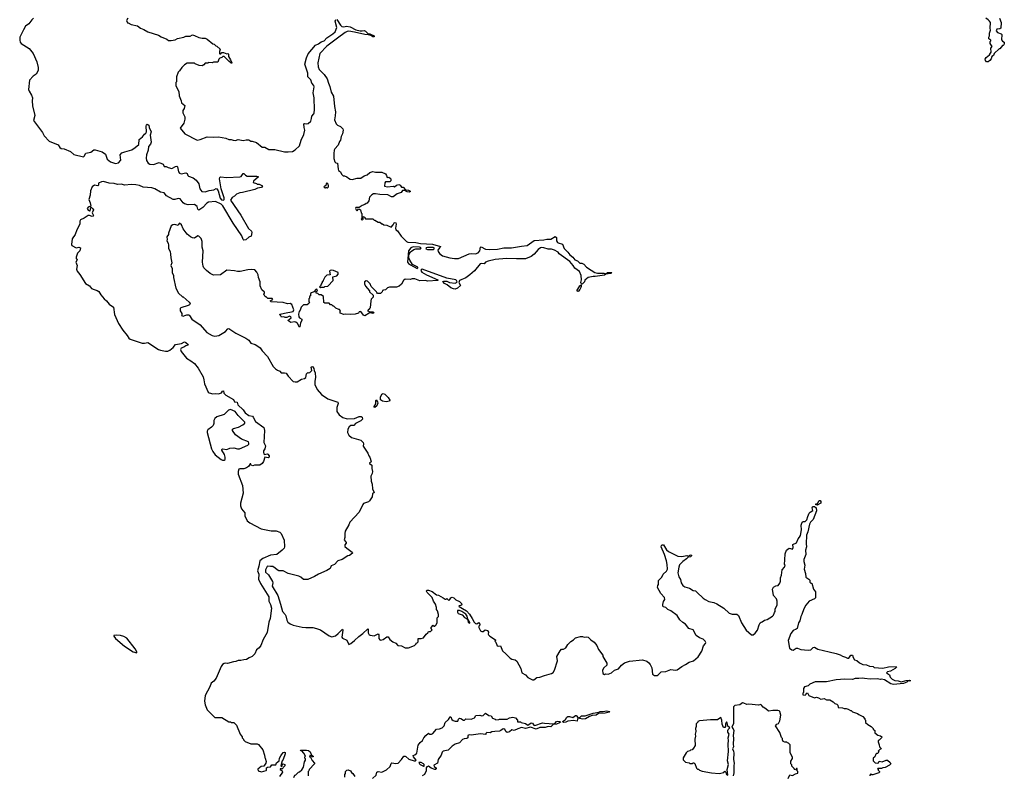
# Model space of a CAD drawing. Extents: x 2386897 to 2565480, y 579156 to 761880.
# Tile 49 of 191: x 2440265 to 2454240, y 651821 to 662545. Entities that reach past the tile are written whole.
import ezdxf

# ---------------------------------------------------------------- set-up
doc = ezdxf.new("R2010")
doc.units = 0

msp = doc.modelspace()

# ---------------------------------------------------------------- linework, layer by layer
at = {"layer": '0CON10XD'}
for points in [[(2440460, 662565), (2440437, 662543), (2440396, 662484), (2440345, 662451), (2440317, 662403), (2440265, 662295), (2440265, 662255), (2440272, 662225), (2440285, 662205), (2440397, 662135), (2440455, 662065), (2440506, 661946), (2440527, 661867), (2440525, 661825), (2440497, 661773), (2440454, 661745), (2440402, 661688), (2440391, 661555), (2440399, 661529), (2440432, 661475), (2440445, 661435), (2440440, 661395), (2440444, 661324), (2440478, 661185), (2440459, 661115), (2440590, 660945), (2440610, 660895), (2440685, 660821), (2440809, 660769), (2440835, 660730), (2440855, 660716), (2440895, 660714), (2440986, 660676), (2441035, 660632), (2441169, 660601), (2441181, 660609), (2441205, 660650), (2441275, 660664), (2441315, 660696), (2441335, 660696), (2441435, 660671), (2441481, 660635), (2441505, 660564), (2441555, 660530), (2441625, 660506), (2441668, 660512), (2441698, 660552), (2441693, 660625), (2441712, 660655), (2441755, 660672), (2441855, 660698), (2441905, 660729), (2441954, 660776), (2441958, 660845), (2442007, 660883), (2442035, 660920), (2442056, 660934), (2442066, 660955), (2442060, 661035), (2442065, 661052), (2442075, 661060), (2442097, 661047), (2442104, 661014), (2442129, 660955), (2442118, 660905), (2442130, 660805), (2442122, 660778), (2442093, 660745), (2442088, 660695), (2442066, 660625), (2442060, 660580), (2442066, 660545), (2442090, 660510), (2442110, 660495), (2442165, 660491), (2442245, 660520), (2442302, 660495), (2442315, 660462), (2442342, 660462), (2442370, 660445), (2442423, 660433), (2442475, 660462), (2442495, 660467), (2442506, 660456), (2442519, 660385), (2442532, 660365), (2442555, 660357), (2442625, 660373), (2442641, 660361), (2442652, 660332), (2442662, 660322), (2442725, 660300), (2442769, 660269), (2442807, 660215), (2442823, 660143), (2442848, 660108), (2442895, 660101), (2442955, 660122), (2443020, 660130), (2443055, 660148), (2443065, 660143), (2443083, 660115), (2443110, 660010), (2443130, 659990), (2443155, 659985), (2443165, 659995), (2443167, 660015), (2443123, 660145), (2443102, 660285), (2443104, 660306), (2443116, 660314), (2443206, 660304), (2443387, 660313), (2443410, 660320), (2443435, 660361), (2443445, 660360), (2443469, 660339), (2443495, 660326), (2443625, 660324), (2443656, 660316), (2443582, 660255), (2443580, 660235), (2443625, 660220), (2443635, 660210), (2443665, 660210), (2443710, 660185), (2443696, 660165), (2443638, 660152), (2443603, 660135), (2443426, 660094), (2443391, 660089), (2443342, 660068), (2443315, 660039), (2443280, 660020), (2443258, 659985), (2443405, 659772), (2443512, 659582), (2443556, 659546), (2443560, 659525), (2443548, 659472), (2443515, 659457), (2443475, 659422), (2443446, 659416), (2443437, 659425), (2443416, 659476), (2443293, 659655), (2443146, 659905), (2443126, 659926), (2443044, 659964), (2442945, 659954), (2442920, 659940), (2442865, 659881), (2442807, 659843), (2442795, 659858), (2442782, 659892), (2442745, 659922), (2442655, 659919), (2442605, 659934), (2442586, 659946), (2442543, 660003), (2442515, 660005), (2442465, 659991), (2442445, 659992), (2442349, 660045), (2442315, 660086), (2442265, 660098), (2442185, 660145), (2442139, 660159), (2442015, 660168), (2441965, 660193), (2441915, 660203), (2441848, 660208), (2441755, 660195), (2441705, 660212), (2441655, 660207), (2441605, 660220), (2441534, 660224), (2441455, 660248), (2441425, 660246), (2441384, 660226), (2441383, 660197), (2441375, 660188), (2441325, 660198), (2441295, 660172), (2441271, 660115), (2441266, 660054), (2441247, 659995), (2441267, 659945), (2441272, 659898), (2441265, 659890), (2441255, 659893), (2441237, 659885), (2441221, 659865), (2441235, 659840), (2441255, 659832), (2441266, 659834), (2441275, 659880), (2441285, 659880), (2441305, 659862), (2441311, 659845), (2441292, 659805), (2441311, 659765), (2441309, 659755), (2441295, 659751), (2441255, 659767), (2441235, 659766), (2441182, 659728), (2441126, 659704), (2441118, 659685), (2441116, 659645), (2441075, 659563), (2441050, 659495), (2441010, 659435), (2440998, 659355), (2441005, 659340), (2441068, 659308), (2441105, 659316), (2441130, 659305), (2441116, 659264), (2441085, 659230), (2441068, 659175), (2441068, 659158), (2441080, 659135), (2441062, 659105), (2441079, 659055), (2441070, 659005), (2441079, 658975), (2441118, 658928), (2441200, 658800), (2441256, 658766), (2441285, 658730), (2441322, 658715), (2441365, 658704), (2441388, 658688), (2441418, 658638), (2441463, 658583), (2441495, 658555), (2441535, 658507), (2441595, 658465), (2441612, 658362), (2441665, 658235), (2441728, 658138), (2441791, 658065), (2441815, 658025), (2441832, 658012), (2442005, 657954), (2442035, 657954), (2442085, 657964), (2442235, 657865), (2442265, 657853), (2442335, 657840), (2442365, 657841), (2442395, 657853), (2442443, 657895), (2442475, 657935), (2442561, 657951), (2442605, 657971), (2442625, 657963), (2442657, 657935), (2442651, 657925), (2442625, 657918), (2442595, 657896), (2442558, 657882), (2442549, 657865), (2442555, 657835), (2442631, 657741), (2442695, 657705), (2442745, 657664), (2442800, 657600), (2442867, 657475), (2442880, 657435), (2442886, 657375), (2442939, 657259), (2442955, 657248), (2443005, 657233), (2443045, 657238), (2443085, 657234), (2443129, 657251), (2443144, 657275), (2443155, 657277), (2443163, 657245), (2443190, 657215), (2443297, 657157), (2443312, 657122), (2443350, 657115), (2443361, 657081), (2443436, 657006), (2443465, 656967), (2443515, 656930), (2443567, 656917), (2443579, 656905), (2443612, 656842), (2443729, 656755), (2443740, 656715), (2443728, 656545), (2443754, 656495), (2443746, 656454), (2443727, 656425), (2443724, 656405), (2443730, 656385), (2443740, 656375), (2443775, 656384), (2443785, 656380), (2443804, 656355), (2443807, 656335), (2443793, 656327), (2443743, 656337), (2443725, 656276), (2443705, 656246), (2443675, 656224), (2443599, 656221), (2443574, 656214), (2443550, 656225), (2443545, 656240), (2443535, 656240), (2443513, 656205), (2443484, 656185), (2443445, 656171), (2443388, 656172), (2443376, 656164), (2443365, 656135), (2443366, 656096), (2443426, 655936), (2443436, 655825), (2443401, 655685), (2443401, 655645), (2443414, 655605), (2443459, 655545), (2443460, 655505), (2443495, 655431), (2443530, 655405), (2443691, 655321), (2443835, 655292), (2443905, 655293), (2443955, 655272), (2443975, 655251), (2444019, 655159), (2444025, 655065), (2444017, 655045), (2443992, 655015), (2443913, 654957), (2443825, 654945), (2443715, 654898), (2443673, 654865), (2443661, 654789), (2443641, 654725), (2443658, 654675), (2443655, 654605), (2443682, 654542), (2443803, 654355), (2443802, 654295), (2443825, 654245), (2443837, 654195), (2443820, 654045), (2443800, 653995), (2443775, 653850), (2443721, 653749), (2443688, 653665), (2443665, 653630), (2443625, 653600), (2443602, 653545), (2443565, 653505), (2443521, 653489), (2443485, 653464), (2443445, 653461), (2443405, 653450), (2443365, 653450), (2443334, 653436), (2443301, 653431), (2443215, 653406), (2443185, 653412), (2443165, 653408), (2443145, 653394), (2443124, 653366), (2443052, 653198), (2443022, 653158), (2442980, 653130), (2442965, 653075), (2442896, 652956), (2442890, 652875), (2442895, 652822), (2442925, 652752), (2443035, 652640), (2443135, 652640), (2443235, 652580), (2443255, 652580), (2443265, 652570), (2443305, 652570), (2443340, 652535), (2443393, 652403), (2443420, 652365), (2443422, 652352), (2443440, 652335), (2443440, 652325), (2443465, 652300), (2443545, 652270), (2443635, 652268), (2443655, 652260), (2443718, 652185), (2443740, 652105), (2443743, 652073), (2443750, 652065), (2443762, 652015), (2443760, 651995), (2443728, 651952), (2443693, 651947), (2443645, 651910), (2443650, 651885), (2443695, 651872), (2443765, 651890), (2443770, 651895), (2443770, 651925), (2443782, 651938)], [(2441800, 662565), (2441780, 662535), (2441795, 662500), (2441805, 662500), (2441845, 662478), (2441935, 662457), (2441980, 662425), (2442027, 662407), (2442085, 662372), (2442237, 662327), (2442273, 662303), (2442355, 662270), (2442375, 662250), (2442415, 662248), (2442472, 662258), (2442503, 662277), (2442595, 662298), (2442625, 662312), (2442685, 662312), (2442715, 662328), (2442745, 662322), (2442805, 662292), (2442855, 662282), (2442895, 662282), (2442925, 662268), (2443005, 662202), (2443027, 662197), (2443050, 662175), (2443065, 662170), (2443110, 662125), (2443100, 662095), (2443100, 662065), (2443105, 662060), (2443118, 662062), (2443135, 662078), (2443155, 662080), (2443205, 662062), (2443217, 662067), (2443228, 662058), (2443228, 662025), (2443258, 661975), (2443278, 661935), (2443275, 661930), (2443265, 661930), (2443232, 661955), (2443165, 662022), (2443148, 662022), (2443132, 662008), (2443105, 662000), (2443090, 661985), (2443075, 661940), (2443015, 661940), (2442995, 661932), (2442945, 661938), (2442935, 661930), (2442895, 661928), (2442877, 661903), (2442855, 661890), (2442813, 661893), (2442755, 661920), (2442745, 661930), (2442643, 661927), (2442604, 661906), (2442596, 661894), (2442564, 661866), (2442533, 661817), (2442515, 661800), (2442488, 661735), (2442492, 661685), (2442490, 661665), (2442480, 661655), (2442482, 661605), (2442522, 661525), (2442528, 661465), (2442558, 661395), (2442562, 661365), (2442608, 661325), (2442600, 661285), (2442582, 661255), (2442582, 661225), (2442608, 661165), (2442608, 661135), (2442592, 661075), (2442542, 661005), (2442610, 660925), (2442785, 660837), (2442825, 660843), (2442925, 660883), (2443015, 660878), (2443085, 660882), (2443192, 660862), (2443234, 660844), (2443265, 660847), (2443295, 660837), (2443328, 660832), (2443365, 660844), (2443435, 660829), (2443478, 660842), (2443515, 660839), (2443545, 660822), (2443565, 660822), (2443625, 660800), (2443705, 660738), (2443745, 660738), (2443802, 660702), (2443885, 660704), (2444022, 660672), (2444075, 660668), (2444135, 660676), (2444175, 660696), (2444236, 660755), (2444259, 660835), (2444296, 660915), (2444312, 660975), (2444300, 661015), (2444298, 661065), (2444305, 661070), (2444335, 661067), (2444358, 661072), (2444396, 661104), (2444408, 661142), (2444410, 661175), (2444441, 661209), (2444446, 661225), (2444450, 661265), (2444444, 661435), (2444432, 661505), (2444444, 661594), (2444439, 661609), (2444412, 661642), (2444395, 661690), (2444354, 661735), (2444356, 661785), (2444312, 661912), (2444334, 662005), (2444359, 662061), (2444465, 662184), (2444505, 662202), (2444545, 662231), (2444585, 662246), (2444622, 662288), (2444711, 662345), (2444740, 662375), (2444764, 662435), (2444744, 662525), (2444751, 662549)], [(2444765, 662547), (2444816, 662466), (2444838, 662448), (2444864, 662444), (2444905, 662451), (2444954, 662444), (2445035, 662401), (2445095, 662387), (2445125, 662386), (2445155, 662394), (2445174, 662384), (2445205, 662349), (2445235, 662343), (2445296, 662315), (2445297, 662303), (2445275, 662304), (2445250, 662320), (2445215, 662329)], [(2454170, 662565), (2454194, 662505), (2454190, 662425), (2454175, 662416), (2454135, 662410), (2454123, 662385), (2454143, 662363), (2454195, 662346), (2454206, 662335), (2454201, 662261), (2454215, 662238), (2454240, 662225), (2454240, 662205), (2454235, 662190), (2454225, 662180), (2454215, 662180), (2454175, 662130), (2454165, 662130), (2454098, 662065), (2454085, 662038), (2454062, 662025), (2454052, 661988), (2454036, 661964), (2454010, 661945), (2453985, 661948), (2453972, 661965), (2453970, 661985), (2453983, 662007), (2454030, 662045), (2454045, 662070), (2454052, 662085), (2454051, 662139), (2454068, 662165), (2454038, 662208), (2454040, 662235), (2454050, 662245), (2454050, 662255), (2454022, 662275), (2454022, 662295), (2454032, 662315), (2454028, 662355), (2454042, 662395), (2454038, 662425), (2454042, 662505), (2454032, 662525), (2454012, 662545), (2453976, 662566)], [(2445215, 662329), (2445165, 662333), (2445019, 662369), (2444935, 662381), (2444915, 662377), (2444885, 662363), (2444774, 662285), (2444625, 662170), (2444523, 662065), (2444497, 661935), (2444501, 661875), (2444516, 661836), (2444586, 661766), (2444628, 661705), (2444646, 661645), (2444668, 661598), (2444685, 661518), (2444721, 661461), (2444733, 661315), (2444748, 661238), (2444740, 661180), (2444732, 661125), (2444755, 661068), (2444775, 661048), (2444819, 661029), (2444850, 660995), (2444858, 660975), (2444846, 660924), (2444828, 660885), (2444818, 660835), (2444803, 660815), (2444786, 660764), (2444736, 660714), (2444727, 660693), (2444722, 660645), (2444723, 660575), (2444738, 660528), (2444753, 660513), (2444777, 660507), (2444783, 660423), (2444790, 660405), (2444820, 660385), (2444832, 660352), (2444855, 660330), (2444875, 660330), (2444910, 660315), (2444930, 660295), (2444953, 660283), (2444985, 660278), (2445055, 660297), (2445106, 660294), (2445155, 660327), (2445196, 660344), (2445236, 660374), (2445275, 660389), (2445315, 660381), (2445405, 660380), (2445457, 660357), (2445472, 660335), (2445480, 660305), (2445505, 660308), (2445525, 660298), (2445532, 660285), (2445532, 660258), (2445520, 660245), (2445457, 660243), (2445448, 660232), (2445444, 660184), (2445485, 660172), (2445565, 660182), (2445585, 660172), (2445614, 660196), (2445645, 660208), (2445666, 660196), (2445685, 660170), (2445708, 660168), (2445742, 660132), (2445785, 660127), (2445800, 660115), (2445810, 660105), (2445795, 660098), (2445765, 660100), (2445745, 660112), (2445732, 660122), (2445698, 660122), (2445678, 660092), (2445620, 660075), (2445565, 660032), (2445543, 660033), (2445488, 660058), (2445378, 660062), (2445315, 660073), (2445285, 660072), (2445261, 660059), (2445228, 660025), (2445218, 659975), (2445195, 659940), (2445180, 659935), (2445165, 659920), (2445125, 659910), (2445085, 659880), (2445035, 659880), (2445030, 659865), (2445038, 659858), (2445040, 659845), (2445055, 659830), (2445062, 659848), (2445075, 659860), (2445088, 659858), (2445100, 659845), (2445110, 659805), (2445120, 659795), (2445120, 659725), (2445110, 659715), (2445125, 659700), (2445140, 659715), (2445142, 659748), (2445155, 659750), (2445162, 659732), (2445175, 659720), (2445275, 659720), (2445295, 659700), (2445305, 659700), (2445355, 659670), (2445375, 659670), (2445405, 659650), (2445415, 659650), (2445433, 659633), (2445475, 659630), (2445535, 659600), (2445565, 659632), (2445580, 659660), (2445595, 659666), (2445602, 659662), (2445609, 659645), (2445598, 659585), (2445602, 659565), (2445629, 659549), (2445681, 659471), (2445755, 659398), (2445776, 659386), (2445885, 659382), (2445955, 659367), (2446125, 659359), (2446237, 659327), (2446238, 659322), (2446222, 659308), (2446200, 659275), (2446202, 659255), (2446221, 659225), (2446265, 659196), (2446372, 659165), (2446434, 659154), (2446494, 659154), (2446645, 659221), (2446675, 659226), (2446735, 659223), (2446772, 659235), (2446795, 659265), (2446805, 659318), (2446815, 659321), (2446875, 659290), (2446936, 659284), (2447048, 659288), (2447135, 659308), (2447245, 659306), (2447387, 659333), (2447468, 659342), (2447565, 659409), (2447705, 659420), (2447745, 659432), (2447802, 659428), (2447865, 659466), (2447884, 659454), (2447886, 659405), (2447897, 659385), (2447906, 659376), (2447970, 659360), (2447995, 659298), (2448047, 659247), (2448075, 659206), (2448117, 659175), (2448145, 659138), (2448182, 659122), (2448215, 659090), (2448245, 659090), (2448270, 659075), (2448311, 659031), (2448375, 658988), (2448430, 658955), (2448465, 658950), (2448556, 658946), (2448585, 658938), (2448610, 658955), (2448670, 658955), (2448655, 658941), (2448585, 658932), (2448565, 658918), (2448435, 658901), (2448405, 658902), (2448333, 658887), (2448285, 658850), (2448279, 658825), (2448255, 658797), (2448242, 658792), (2448232, 658802), (2448229, 658815), (2448238, 658855), (2448234, 658915), (2448212, 658972), (2448145, 659018), (2448122, 659055), (2448072, 659115), (2447924, 659224), (2447907, 659245), (2447856, 659276), (2447814, 659286), (2447765, 659288), (2447705, 659307), (2447675, 659310), (2447658, 659305), (2447625, 659282), (2447565, 659215), (2447526, 659184), (2447445, 659153), (2447315, 659150), (2447175, 659158), (2447015, 659142), (2446915, 659119), (2446877, 659103), (2446855, 659079), (2446825, 659086), (2446802, 659078), (2446720, 658980), (2446656, 658924), (2446597, 658883), (2446508, 658842), (2446498, 658815), (2446520, 658775), (2446480, 658735), (2446445, 658720), (2446423, 658723), (2446385, 658740), (2446334, 658784), (2446295, 658803), (2446272, 658828), (2446284, 658836), (2446325, 658832), (2446366, 658817), (2446445, 658806), (2446466, 658814), (2446472, 658825), (2446466, 658845), (2446455, 658852), (2446325, 658878), (2445975, 659004), (2445963, 658997), (2445960, 658985), (2445972, 658962), (2446041, 658922), (2446200, 658855), (2446200, 658845), (2446055, 658832), (2446025, 658842), (2445945, 658838), (2445875, 658868), (2445835, 658868), (2445805, 658860), (2445738, 658862), (2445712, 658845), (2445685, 658790), (2445650, 658765), (2445615, 658748), (2445515, 658748), (2445485, 658740), (2445455, 658710), (2445430, 658705), (2445415, 658700), (2445410, 658685), (2445385, 658660), (2445345, 658660), (2445332, 658672), (2445330, 658685), (2445255, 658760), (2445238, 658795), (2445200, 658835), (2445183, 658837), (2445160, 658825), (2445160, 658795), (2445173, 658763), (2445230, 658695), (2445230, 658685), (2445280, 658635), (2445280, 658605), (2445253, 658577), (2445248, 658555), (2445240, 658455), (2445230, 658445), (2445230, 658435), (2445215, 658430), (2445200, 658415), (2445238, 658398), (2445275, 658401), (2445288, 658395), (2445290, 658385), (2445275, 658376), (2445243, 658383), (2445225, 658380), (2445165, 658343), (2445145, 658352), (2445105, 658402), (2445085, 658398), (2445072, 658378), (2445025, 658368), (2444955, 658363), (2444895, 658368), (2444865, 658362), (2444812, 658382), (2444813, 658407), (2444820, 658415), (2444805, 658430), (2444795, 658430), (2444753, 658453), (2444725, 658480), (2444715, 658480), (2444695, 658500), (2444675, 658500), (2444655, 658520), (2444595, 658520), (2444582, 658532), (2444578, 658618), (2444545, 658640), (2444515, 658640), (2444495, 658660), (2444472, 658662), (2444472, 658688), (2444490, 658695), (2444488, 658718), (2444475, 658720), (2444438, 658682), (2444405, 658670), (2444392, 658658), (2444390, 658625), (2444380, 658615), (2444380, 658595), (2444370, 658585), (2444370, 658545), (2444380, 658535), (2444372, 658528), (2444370, 658515), (2444345, 658500), (2444295, 658500), (2444260, 658465), (2444247, 658423), (2444230, 658405), (2444220, 658365), (2444225, 658330), (2444235, 658312), (2444270, 658295), (2444270, 658275), (2444248, 658245), (2444240, 658185), (2444235, 658180), (2444207, 658235), (2444185, 658254), (2444165, 658258), (2444112, 658248), (2444070, 658275), (2444120, 658315), (2444115, 658330), (2444094, 658336), (2444055, 658318), (2444035, 658318), (2444013, 658327), (2443982, 658322), (2443965, 658350), (2443950, 658355), (2443964, 658366), (2444025, 658381), (2444148, 658402), (2444154, 658425), (2444126, 658505), (2444105, 658516), (2444065, 658514), (2444005, 658532), (2443833, 658543), (2443820, 658555), (2443858, 658572), (2443848, 658588), (2443785, 658590), (2443765, 658610), (2443755, 658610), (2443742, 658622), (2443740, 658635), (2443730, 658645), (2443730, 658655), (2443740, 658665), (2443737, 658677), (2443703, 658713), (2443678, 658768), (2443677, 658825), (2443653, 658885), (2443648, 658925), (2443631, 658961), (2443604, 658994), (2443555, 659000), (2443505, 658996), (2443395, 658972), (2443355, 658970), (2443315, 658980), (2443205, 658990), (2443115, 658923), (2443015, 658918), (2442968, 658945), (2442915, 658987), (2442880, 659025), (2442867, 659045), (2442859, 659105), (2442867, 659265), (2442853, 659315), (2442856, 659396), (2442842, 659442), (2442808, 659475), (2442795, 659476), (2442747, 659443), (2442718, 659448), (2442691, 659461), (2442641, 659501), (2442586, 659577), (2442561, 659635), (2442533, 659657), (2442523, 659647), (2442515, 659622), (2442465, 659640), (2442440, 659635), (2442415, 659618), (2442378, 659515), (2442378, 659495), (2442352, 659465), (2442358, 659425), (2442352, 659405), (2442370, 659375), (2442378, 659345), (2442378, 659298), (2442398, 659255), (2442407, 659215), (2442408, 659165), (2442422, 659095), (2442412, 659055), (2442428, 659015), (2442428, 658955), (2442446, 658916), (2442448, 658885), (2442482, 658735), (2442520, 658665), (2442575, 658610), (2442585, 658610), (2442668, 658538), (2442682, 658515), (2442673, 658497), (2442655, 658488), (2442553, 658457), (2442540, 658445), (2442540, 658415), (2442567, 658375), (2442568, 658352), (2442560, 658345), (2442585, 658338), (2442610, 658345), (2442636, 658354), (2442665, 658354), (2442677, 658347), (2442707, 658297), (2442827, 658215), (2442920, 658105), (2442995, 658064), (2443036, 658054), (2443089, 658061), (2443185, 658120), (2443221, 658159), (2443235, 658161), (2443334, 658094), (2443475, 658023), (2443515, 657997), (2443546, 657956), (2443608, 657935), (2443645, 657913), (2443676, 657886), (2443705, 657847), (2443783, 657765), (2443864, 657624), (2443895, 657590), (2443925, 657569), (2443959, 657559), (2443974, 657534), (2444025, 657534), (2444048, 657528), (2444077, 657485)], [(2444635, 660160), (2444648, 660172), (2444650, 660185), (2444645, 660210), (2444625, 660230), (2444613, 660217), (2444608, 660192), (2444580, 660175), (2444595, 660160), (2444605, 660160), (2444615, 660170), (2444625, 660160), (2444635, 660160)], [(2445905, 659013), (2445917, 659023), (2445914, 659035), (2445841, 659072), (2445801, 659131), (2445789, 659165), (2445790, 659210), (2445811, 659249), (2445857, 659283), (2445885, 659292), (2445955, 659295), (2445964, 659305), (2445955, 659314), (2445937, 659317), (2445849, 659321), (2445814, 659305), (2445782, 659265), (2445770, 659105), (2445784, 659085), (2445810, 659065), (2445905, 659013)], [(2446055, 659282), (2446135, 659284), (2446147, 659295), (2446147, 659305), (2446133, 659313), (2446055, 659314), (2446034, 659306), (2446031, 659295), (2446055, 659282)], [(2444535, 658740), (2444545, 658750), (2444585, 658750), (2444595, 658760), (2444640, 658765), (2444712, 658845), (2444710, 658895), (2444765, 658912), (2444783, 658935), (2444785, 658958), (2444720, 658985), (2444685, 658990), (2444670, 658985), (2444662, 658975), (2444670, 658925), (2444623, 658917), (2444595, 658890), (2444570, 658845), (2444570, 658835), (2444560, 658825), (2444558, 658812), (2444550, 658805), (2444548, 658792), (2444540, 658785), (2444538, 658772), (2444520, 658755), (2444535, 658740)], [(2448185, 658689), (2448174, 658695), (2448213, 658767), (2448235, 658780), (2448236, 658754), (2448216, 658714), (2448195, 658692), (2448185, 658689)], [(2444077, 657485), (2444145, 657412), (2444176, 657404), (2444205, 657406), (2444265, 657441), (2444305, 657453), (2444324, 657466), (2444335, 657518), (2444355, 657540), (2444365, 657532), (2444385, 657537), (2444412, 657565), (2444404, 657615), (2444415, 657621), (2444425, 657617), (2444440, 657595), (2444442, 657565), (2444460, 657535), (2444464, 657466), (2444454, 657415), (2444456, 657366), (2444487, 657295), (2444548, 657225), (2444636, 657166), (2444779, 657119), (2444787, 657097), (2444767, 657043), (2444764, 656986), (2444800, 656935), (2444849, 656899), (2444915, 656879), (2445015, 656885), (2445085, 656913), (2445112, 656912), (2445124, 656904), (2445128, 656875), (2445109, 656851), (2445030, 656815), (2445005, 656788), (2444965, 656786), (2444942, 656768), (2444924, 656735), (2444919, 656685), (2444935, 656648), (2444975, 656616), (2445105, 656577), (2445140, 656545), (2445146, 656525), (2445142, 656492), (2445206, 656395), (2445221, 656355), (2445236, 656335), (2445252, 656275), (2445250, 656265), (2445230, 656255), (2445228, 656245), (2445264, 656224), (2445263, 656175), (2445272, 656135), (2445268, 656105), (2445248, 656065), (2445252, 655995), (2445268, 655955), (2445270, 655885), (2445298, 655835), (2445272, 655815), (2445268, 655775), (2445230, 655715), (2445215, 655701), (2445145, 655677), (2445133, 655665), (2445082, 655558), (2444950, 655415), (2444936, 655374), (2444886, 655284), (2444879, 655251), (2444880, 655195), (2444872, 655165), (2444897, 655127), (2444898, 655115), (2444878, 655092), (2444878, 655068), (2444908, 655045), (2444985, 654988), (2444988, 654972), (2444948, 654942), (2444920, 654935), (2444840, 654885), (2444780, 654865), (2444735, 654812), (2444687, 654793), (2444673, 654757), (2444625, 654728), (2444505, 654678), (2444447, 654643), (2444355, 654602), (2444295, 654600), (2444255, 654632), (2444225, 654648), (2444074, 654684), (2444002, 654722), (2443943, 654723), (2443920, 654735), (2443893, 654763), (2443857, 654787), (2443825, 654783), (2443785, 654790), (2443775, 654783), (2443752, 654735), (2443752, 654705), (2443796, 654666), (2443853, 654573), (2443858, 654555), (2443848, 654505), (2443929, 654375), (2443965, 654250), (2443994, 654145), (2444033, 654105), (2444043, 654085), (2444054, 654024), (2444072, 653995), (2444105, 653970), (2444145, 653951), (2444274, 653924), (2444325, 653917), (2444425, 653917), (2444476, 653906), (2444536, 653886), (2444655, 653802), (2444695, 653788), (2444745, 653801), (2444787, 653833), (2444845, 653893), (2444853, 653883), (2444835, 653780), (2444845, 653768), (2444909, 653739), (2444935, 653680), (2444965, 653692), (2445016, 653734), (2445077, 653793), (2445135, 653833), (2445205, 653898), (2445210, 653895), (2445212, 653845), (2445227, 653817), (2445238, 653808), (2445295, 653802), (2445355, 653830), (2445363, 653813), (2445363, 653765), (2445374, 653744), (2445385, 653738), (2445425, 653750), (2445474, 653786), (2445496, 653786), (2445517, 653747), (2445560, 653715), (2445605, 653698), (2445630, 653665), (2445685, 653658), (2445738, 653628), (2445782, 653628), (2445868, 653662), (2445890, 653685), (2445890, 653695), (2445905, 653700), (2445920, 653715), (2445920, 653765), (2445965, 653764), (2445998, 653772), (2446035, 653822), (2446058, 653842), (2446065, 653860), (2446095, 653860), (2446115, 653880), (2446117, 653887), (2446103, 653903), (2446105, 653920), (2446135, 653950), (2446145, 653940), (2446155, 653940), (2446169, 653951), (2446188, 653985), (2446190, 654055), (2446208, 654075), (2446208, 654105), (2446197, 654157), (2446183, 654173), (2446180, 654205), (2446165, 654250), (2446138, 654295), (2446118, 654345), (2446047, 654417), (2446039, 654435), (2446045, 654448), (2446065, 654448), (2446119, 654429), (2446182, 654382), (2446208, 654378), (2446275, 654342), (2446305, 654320), (2446315, 654320), (2446325, 654330), (2446354, 654304), (2446370, 654315), (2446382, 654338), (2446405, 654348), (2446425, 654340), (2446455, 654310), (2446505, 654288), (2446535, 654260), (2446538, 654242), (2446525, 654230), (2446500, 654225), (2446502, 654215), (2446552, 654188), (2446605, 654154), (2446649, 654109), (2446689, 654049), (2446715, 653993), (2446732, 653975), (2446755, 653970), (2446775, 653990), (2446798, 653968), (2446798, 653952), (2446782, 653938), (2446783, 653917), (2446805, 653873), (2446825, 653862), (2446845, 653862), (2446872, 653888), (2446910, 653875), (2446910, 653865), (2446920, 653855), (2446912, 653825), (2446918, 653815), (2446938, 653795), (2447018, 653745), (2447020, 653735), (2447010, 653725), (2447022, 653712), (2447041, 653661), (2447055, 653652), (2447089, 653659), (2447117, 653587), (2447166, 653546), (2447225, 653482), (2447251, 653471), (2447295, 653462), (2447323, 653443), (2447378, 653338), (2447394, 653274), (2447446, 653245), (2447475, 653209), (2447545, 653176), (2447563, 653177), (2447605, 653208), (2447645, 653212), (2447715, 653239), (2447814, 653266), (2447838, 653282), (2447856, 653314), (2447900, 653445), (2447889, 653505), (2447935, 653588), (2447955, 653610), (2447985, 653612), (2448015, 653632), (2448045, 653678), (2448085, 653718), (2448125, 653742), (2448155, 653770), (2448225, 653792), (2448252, 653792), (2448275, 653782), (2448315, 653788), (2448335, 653780), (2448370, 653745), (2448419, 653709), (2448458, 653665), (2448482, 653605), (2448540, 653525), (2448540, 653505), (2448598, 653415), (2448597, 653383), (2448555, 653348), (2448538, 653315), (2448540, 653265), (2448565, 653252), (2448585, 653262), (2448615, 653256), (2448665, 653276), (2448706, 653314), (2448765, 653333), (2448807, 653383), (2448851, 653419), (2448920, 653440), (2449105, 653458), (2449165, 653442), (2449195, 653419), (2449213, 653395), (2449236, 653345), (2449246, 653255), (2449275, 653238), (2449315, 653239), (2449328, 653245), (2449368, 653292), (2449435, 653294), (2449505, 653322), (2449575, 653314), (2449595, 653318), (2449663, 653367), (2449715, 653392), (2449765, 653428), (2449828, 653445), (2449895, 653503), (2449946, 653585), (2449970, 653660), (2449999, 653691), (2450004, 653705), (2449996, 653726), (2449965, 653754), (2449915, 653772), (2449868, 653805), (2449825, 653884), (2449763, 653903), (2449715, 653967), (2449675, 653988), (2449636, 654026), (2449595, 654088), (2449506, 654156), (2449466, 654176), (2449435, 654202), (2449403, 654213), (2449393, 654223), (2449393, 654243), (2449404, 654286), (2449422, 654318), (2449418, 654345), (2449365, 654400), (2449318, 654485), (2449322, 654515), (2449332, 654528), (2449333, 654587), (2449379, 654631), (2449400, 654675), (2449445, 654720), (2449458, 654745), (2449456, 654814), (2449445, 654867), (2449416, 654956), (2449370, 655065), (2449373, 655085), (2449385, 655093), (2449401, 655091), (2449445, 655022), (2449475, 654998), (2449605, 654932), (2449665, 654928), (2449735, 654939), (2449755, 654930), (2449785, 654949), (2449802, 654945), (2449800, 654935), (2449785, 654922), (2449751, 654919), (2449730, 654895), (2449675, 654857), (2449632, 654808), (2449618, 654775), (2449608, 654695), (2449618, 654638), (2449642, 654602), (2449653, 654553), (2449677, 654517), (2449705, 654498), (2449770, 654475), (2449825, 654442), (2449855, 654438), (2449882, 654415), (2449965, 654333), (2449992, 654315), (2450046, 654286), (2450115, 654273), (2450160, 654255), (2450260, 654195), (2450335, 654120), (2450375, 654110), (2450445, 654110), (2450465, 654090), (2450512, 653985), (2450575, 653880), (2450650, 653815), (2450677, 653813), (2450705, 653838), (2450735, 653882), (2450760, 653955), (2450777, 653983), (2450790, 653995), (2450805, 653998), (2450835, 654023), (2450875, 654031), (2450950, 654080), (2450964, 654095), (2450976, 654134), (2450986, 654144), (2450988, 654185), (2451018, 654235), (2451018, 654295), (2451007, 654327), (2450966, 654375), (2450948, 654465), (2450965, 654489), (2450995, 654510), (2451030, 654515), (2451055, 654550), (2451062, 654575), (2451063, 654625), (2451079, 654661), (2451087, 654735), (2451118, 654775), (2451130, 654805), (2451120, 654815), (2451123, 654877), (2451129, 654965), (2451148, 655015), (2451185, 655043), (2451205, 655042), (2451235, 655030), (2451242, 655055), (2451240, 655095), (2451290, 655120), (2451314, 655176), (2451335, 655200), (2451346, 655225), (2451360, 655305), (2451357, 655373), (2451371, 655415), (2451385, 655424), (2451415, 655424), (2451438, 655445), (2451449, 655495), (2451470, 655540), (2451483, 655557), (2451522, 655578), (2451514, 655615), (2451519, 655631), (2451525, 655638), (2451548, 655638), (2451570, 655615), (2451573, 655575), (2451528, 655452), (2451487, 655413), (2451474, 655385), (2451450, 655275), (2451430, 655230), (2451426, 655106), (2451434, 655066), (2451420, 655015), (2451423, 654955), (2451393, 654885), (2451394, 654855), (2451407, 654805), (2451400, 654745), (2451416, 654686), (2451423, 654633), (2451466, 654606)], [(2445305, 657041), (2445294, 657044), (2445294, 657054), (2445318, 657095), (2445318, 657142), (2445325, 657150), (2445345, 657120), (2445346, 657105), (2445334, 657065), (2445305, 657041)], [(2445465, 657122), (2445415, 657130), (2445385, 657152), (2445385, 657190), (2445405, 657230), (2445425, 657238), (2445445, 657230), (2445493, 657183), (2445520, 657145), (2445515, 657132), (2445465, 657122)], [(2443145, 656292), (2443165, 656292), (2443180, 656305), (2443183, 656335), (2443170, 656375), (2443134, 656435), (2443134, 656446), (2443143, 656455), (2443204, 656446), (2443245, 656465), (2443305, 656468), (2443355, 656456), (2443385, 656455), (2443502, 656508), (2443515, 656522), (2443519, 656535), (2443512, 656552), (2443415, 656594), (2443327, 656655), (2443283, 656715), (2443286, 656734), (2443300, 656745), (2443368, 656762), (2443434, 656796), (2443459, 656821), (2443460, 656835), (2443365, 656926), (2443323, 656985), (2443255, 657015), (2443228, 657005), (2443165, 656944), (2443065, 656908), (2443033, 656883), (2443020, 656855), (2443020, 656815), (2443009, 656785), (2442988, 656762), (2442935, 656723), (2442925, 656705), (2442925, 656685), (2442986, 656455), (2443004, 656415), (2443039, 656369), (2443122, 656305), (2443145, 656292)], [(2451585, 655653), (2451565, 655660), (2451565, 655672), (2451589, 655681), (2451611, 655719), (2451625, 655721), (2451638, 655705), (2451636, 655685), (2451585, 655653)], [(2451466, 654606), (2451482, 654592), (2451482, 654562), (2451495, 654550), (2451508, 654548), (2451532, 654465), (2451558, 654425), (2451559, 654341), (2451546, 654324), (2451472, 654295), (2451424, 654236), (2451394, 654186), (2451368, 654102), (2451352, 654075), (2451340, 654015), (2451317, 653985), (2451298, 653905), (2451286, 653894), (2451245, 653877), (2451210, 653835), (2451171, 653735), (2451191, 653625), (2451223, 653603), (2451245, 653596), (2451285, 653624), (2451305, 653626), (2451350, 653605), (2451454, 653596), (2451495, 653604), (2451525, 653634), (2451545, 653642), (2451595, 653611), (2451752, 653572), (2451855, 653552), (2451912, 653532), (2451945, 653510), (2451985, 653500), (2452013, 653483), (2452035, 653482), (2452045, 653498), (2452062, 653525), (2452085, 653528), (2452094, 653495), (2452112, 653462), (2452145, 653450), (2452185, 653418), (2452234, 653394), (2452285, 653387), (2452325, 653370), (2452377, 653367), (2452395, 653350), (2452515, 653341), (2452595, 653363), (2452706, 653366), (2452708, 653355), (2452692, 653338), (2452625, 653301), (2452582, 653288), (2452570, 653275), (2452610, 653245), (2452620, 653215), (2452650, 653185), (2452686, 653166), (2452733, 653163), (2452775, 653148), (2452845, 653167), (2452895, 653171), (2452908, 653165), (2452900, 653155), (2452875, 653160), (2452857, 653145), (2452807, 653123), (2452665, 653108), (2452628, 653118), (2452538, 653175), (2452495, 653188), (2452485, 653182), (2452435, 653192), (2452335, 653188), (2452255, 653193), (2452225, 653202), (2452175, 653193), (2452124, 653196), (2452085, 653183), (2451975, 653187), (2451855, 653177), (2451715, 653150), (2451555, 653148), (2451480, 653115), (2451455, 653092), (2451404, 653076), (2451392, 653055), (2451390, 652995), (2451380, 652985), (2451380, 652965), (2451412, 652958), (2451428, 652972), (2451432, 652988), (2451445, 652990), (2451465, 652952), (2451545, 652923), (2451575, 652930), (2451602, 652922), (2451635, 652900), (2451685, 652910), (2451715, 652890), (2451765, 652890), (2451810, 652865), (2451835, 652840), (2451865, 652830), (2451878, 652818), (2451880, 652785), (2451945, 652778), (2451965, 652768), (2451995, 652767), (2452025, 652758), (2452055, 652740), (2452065, 652740), (2452085, 652720), (2452157, 652697), (2452173, 652683), (2452230, 652655), (2452260, 652625), (2452260, 652615), (2452270, 652605), (2452272, 652572), (2452305, 652540), (2452350, 652515), (2452380, 652485), (2452380, 652475), (2452400, 652455), (2452400, 652425), (2452443, 652393), (2452485, 652382), (2452500, 652365), (2452498, 652352), (2452465, 652320), (2452450, 652315), (2452450, 652295), (2452466, 652256), (2452470, 652225), (2452488, 652208), (2452490, 652195), (2452472, 652188), (2452450, 652165), (2452458, 652152), (2452438, 652132), (2452425, 652130), (2452415, 652120), (2452400, 652085), (2452380, 652065), (2452380, 652025), (2452405, 652000), (2452435, 651993), (2452455, 652000), (2452465, 652020), (2452505, 652012), (2452565, 652038), (2452580, 652035), (2452618, 652005), (2452628, 651985), (2452612, 651965), (2452549, 651931), (2452515, 651927), (2452495, 651917), (2452445, 651920), (2452440, 651915), (2452448, 651908), (2452450, 651895), (2452470, 651875), (2452470, 651865), (2452460, 651855), (2452375, 651830), (2452355, 651830), (2452345, 651840), (2452330, 651825), (2452330, 651815)], [(2446655, 653980), (2446655, 653990), (2446627, 654037), (2446615, 654080), (2446598, 654108), (2446542, 654145), (2446505, 654159), (2446481, 654159), (2446478, 654135), (2446487, 654117), (2446545, 654097), (2446580, 654060), (2446620, 654035), (2446630, 653995), (2446655, 653980)], [(2441925, 653558), (2441928, 653575), (2441905, 653615), (2441785, 653766), (2441742, 653792), (2441695, 653807), (2441635, 653811), (2441601, 653805), (2441601, 653795), (2441626, 653765), (2441753, 653653), (2441875, 653575), (2441925, 653558)], [(2451173, 651777), (2451195, 651830), (2451235, 651818), (2451275, 651842), (2451308, 651852), (2451310, 651875), (2451300, 651885), (2451298, 651918), (2451292, 651918), (2451275, 651900), (2451262, 651902), (2451258, 651918), (2451222, 651952), (2451222, 651972), (2451210, 651985), (2451212, 652022), (2451232, 652058), (2451232, 652075), (2451202, 652145), (2451200, 652255), (2451178, 652278), (2451165, 652280), (2451155, 652290), (2451125, 652290), (2451103, 652303), (2451090, 652325), (2451090, 652345), (2451078, 652358), (2451055, 652430), (2450990, 652525), (2451010, 652545), (2451035, 652558), (2451054, 652595), (2451066, 652675), (2451054, 652725), (2451045, 652736), (2451025, 652742), (2450955, 652741), (2450895, 652730), (2450855, 652766), (2450815, 652789), (2450795, 652819), (2450785, 652824), (2450752, 652818), (2450615, 652830), (2450585, 652826), (2450543, 652847), (2450525, 652848), (2450485, 652822), (2450415, 652812), (2450395, 652795), (2450396, 652556), (2450374, 652505), (2450391, 652481), (2450399, 652455), (2450390, 652385), (2450397, 652345), (2450391, 652265), (2450394, 652225), (2450382, 652195), (2450398, 652165), (2450402, 652135), (2450398, 652045), (2450408, 651995), (2450400, 651955), (2450403, 651855), (2450390, 651815)], [(2445273, 651777), (2445322, 651825), (2445335, 651868), (2445355, 651877), (2445405, 651867), (2445471, 651899), (2445524, 651946), (2445535, 651990), (2445545, 652000), (2445605, 651987), (2445635, 651994), (2445682, 652045), (2445715, 652094), (2445735, 652095), (2445745, 652090), (2445790, 652050), (2445865, 652028), (2445882, 652028), (2445890, 652035), (2445852, 652082), (2445848, 652102), (2445875, 652110), (2445900, 652135), (2445922, 652248), (2445950, 652285), (2445983, 652315), (2445999, 652351), (2446027, 652385), (2446065, 652418), (2446083, 652403), (2446110, 652405), (2446128, 652415), (2446183, 652477), (2446225, 652482), (2446260, 652495), (2446290, 652525), (2446305, 652570), (2446349, 652611), (2446375, 652650), (2446385, 652650), (2446399, 652615), (2446415, 652599), (2446445, 652590), (2446485, 652590), (2446493, 652617), (2446505, 652630), (2446525, 652626), (2446566, 652604), (2446580, 652605), (2446598, 652622), (2446675, 652620), (2446718, 652635), (2446738, 652672), (2446795, 652673), (2446825, 652663), (2446845, 652672), (2446875, 652702), (2446925, 652668), (2446955, 652667), (2446974, 652634), (2447015, 652620), (2447025, 652610), (2447065, 652612), (2447075, 652620), (2447183, 652617), (2447215, 652638), (2447266, 652646), (2447300, 652635), (2447330, 652605), (2447332, 652582), (2447375, 652580), (2447383, 652573), (2447445, 652557), (2447475, 652534), (2447525, 652567), (2447542, 652562), (2447561, 652535), (2447575, 652529), (2447685, 652568), (2447715, 652559), (2447845, 652550), (2447865, 652561), (2447885, 652584), (2447905, 652589), (2447934, 652584), (2447943, 652575), (2447925, 652564), (2447885, 652548), (2447838, 652542), (2447805, 652511), (2447765, 652512), (2447725, 652498), (2447645, 652500), (2447595, 652474), (2447515, 652506), (2447445, 652484), (2447385, 652498), (2447335, 652483), (2447285, 652459), (2447248, 652465), (2447215, 652440), (2447185, 652431), (2447164, 652444), (2447149, 652475), (2447125, 652480), (2447095, 652455), (2447075, 652448), (2447010, 652445), (2446965, 652438), (2446944, 652426), (2446895, 652428), (2446880, 652415), (2446880, 652400), (2446805, 652412), (2446675, 652390), (2446645, 652394), (2446627, 652385), (2446626, 652355), (2446613, 652345), (2446575, 652339), (2446551, 652329), (2446505, 652284), (2446445, 652261), (2446405, 652235), (2446360, 652190), (2446345, 652176), (2446277, 652163), (2446260, 652150), (2446247, 652105), (2446203, 652045), (2446197, 651993), (2446143, 651965), (2446148, 651945), (2446165, 651933), (2446175, 651918), (2446172, 651905), (2446155, 651905), (2446105, 651924), (2446065, 651949), (2446045, 651941), (2446034, 651925), (2446034, 651885), (2446012, 651835), (2445975, 651812)], [(2447985, 652571), (2447970, 652585), (2448010, 652615), (2448030, 652645), (2448045, 652654), (2448068, 652658), (2448115, 652641), (2448155, 652671), (2448165, 652671), (2448192, 652635), (2448181, 652619), (2448175, 652590), (2448125, 652600), (2448045, 652590), (2448015, 652574), (2447985, 652571)], [(2448255, 652618), (2448216, 652626), (2448200, 652635), (2448215, 652641), (2448237, 652663), (2448293, 652667), (2448405, 652705), (2448483, 652717), (2448505, 652727), (2448545, 652726), (2448594, 652736), (2448640, 652725), (2448630, 652715), (2448573, 652703), (2448482, 652698), (2448445, 652674), (2448392, 652668), (2448354, 652656), (2448295, 652622), (2448255, 652618)], [(2450315, 651822), (2450306, 651905), (2450326, 651975), (2450311, 652025), (2450327, 652157), (2450321, 652265), (2450327, 652313), (2450320, 652355), (2450334, 652405), (2450317, 652435), (2450314, 652455), (2450319, 652471), (2450344, 652495), (2450318, 652518), (2450305, 652568), (2450295, 652580), (2450284, 652546), (2450282, 652515), (2450275, 652502), (2450255, 652498), (2450237, 652545), (2450232, 652605), (2450215, 652640), (2450171, 652609), (2450069, 652609), (2449915, 652596), (2449890, 652585), (2449890, 652575), (2449864, 652554), (2449868, 652515), (2449857, 652485), (2449860, 652445), (2449852, 652405), (2449858, 652375), (2449847, 652335), (2449852, 652245), (2449830, 652205), (2449808, 652182), (2449785, 652180), (2449775, 652170), (2449745, 652160), (2449722, 652138), (2449683, 652067), (2449683, 652043), (2449715, 652010), (2449765, 652000), (2449775, 651990), (2449815, 651990), (2449825, 652000), (2449835, 652000), (2449847, 651987), (2449872, 651922), (2449885, 651910), (2449898, 651908), (2449913, 651893), (2449951, 651881), (2450085, 651857), (2450195, 651848), (2450257, 651863), (2450275, 651880), (2450287, 651867), (2450295, 651832), (2450315, 651822)], [(2443782, 651938), (2443825, 651940), (2443832, 651958), (2443845, 651970), (2443898, 651972), (2443911, 651999), (2443948, 652025), (2443954, 652066), (2443973, 652097), (2444006, 652144), (2444025, 652152), (2444033, 652143), (2444031, 652125), (2444003, 652047), (2443988, 652025), (2443970, 651955), (2443975, 651950), (2443988, 651952), (2443992, 651975), (2444005, 651983), (2444026, 651976), (2444027, 651955), (2443985, 651910), (2443975, 651920), (2443960, 651915), (2443960, 651905), (2443992, 651885), (2443993, 651865), (2443950, 651805)], [(2444155, 651790), (2444170, 651825), (2444185, 651830), (2444220, 651865), (2444235, 651870), (2444269, 651901), (2444292, 651935), (2444308, 652012), (2444320, 652035), (2444320, 652055), (2444310, 652065), (2444310, 652085), (2444320, 652095), (2444296, 652136), (2444268, 652168), (2444255, 652170), (2444250, 652180), (2444335, 652180), (2444365, 652172), (2444386, 652156), (2444408, 652108), (2444429, 652095), (2444428, 652085), (2444415, 652082), (2444398, 652098), (2444385, 652100), (2444380, 652085), (2444390, 652080), (2444415, 652030), (2444450, 651995), (2444450, 651985), (2444372, 651905), (2444370, 651885), (2444360, 651875), (2444360, 651815)], [(2445995, 651951), (2446005, 651952), (2446006, 651975), (2445996, 651985), (2445965, 652001), (2445930, 652005), (2445937, 651985), (2445950, 651975), (2445995, 651951)], [(2444880, 651795), (2444880, 651835), (2444890, 651845), (2444890, 651875), (2444910, 651895), (2444925, 651898), (2444959, 651885), (2444972, 651862), (2444995, 651848), (2445022, 651802)]]:
    msp.add_lwpolyline(points, dxfattribs=at)

doc.saveas('drawing.dxf')
